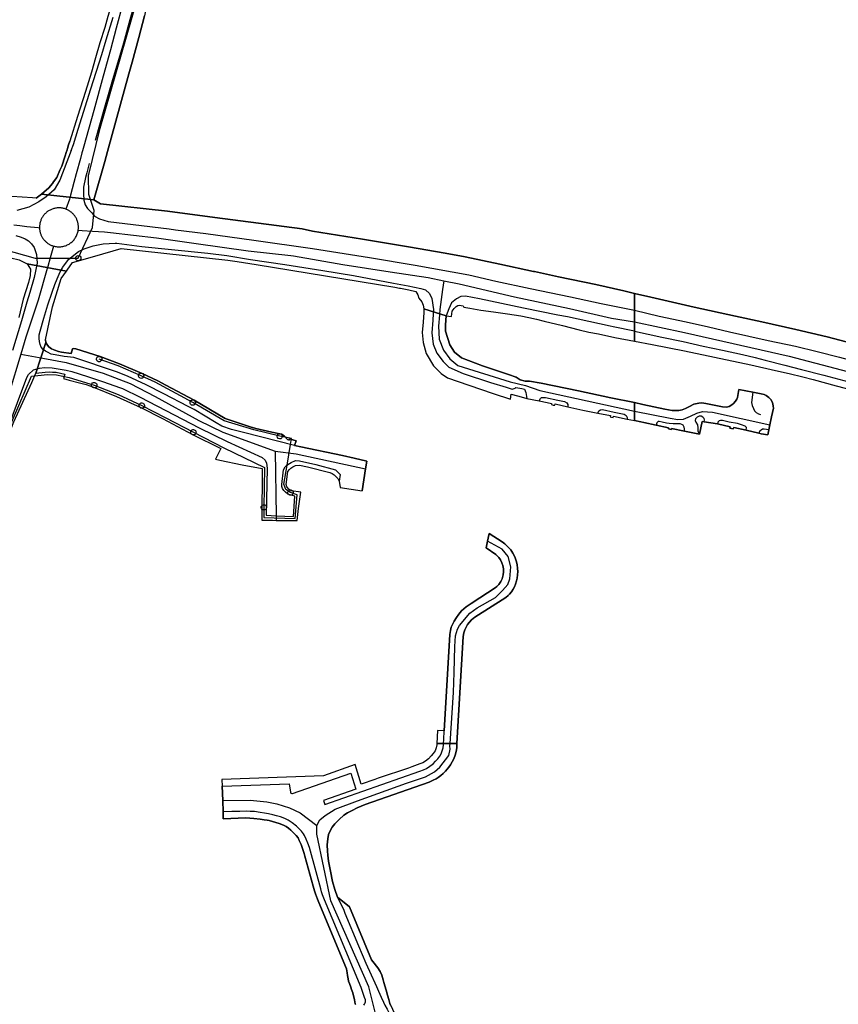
# Model space of a CAD drawing. Extents: x 166506 to 171543, y 332500 to 338212.
# Tile 106 of 139: x 169325 to 169691, y 336284 to 336723. Entities that reach past the tile are written whole.
import ezdxf

# ---------------------------------------------------------------- set-up
doc = ezdxf.new("R2010")
doc.units = 0
doc.header["$MEASUREMENT"] = 0
doc.layers.get('0').update_dxf_attribs({"color": 1, "linetype": 'CONTINUOUS'})
for name, color, linetype in [('IRISH_OS_1000S_FEATURE', 252, 'CONTINUOUS'), ('UNDERGROUND_ROUTE', 1, 'CONTINUOUS'), ('UUB', 1, 'CONTINUOUS')]:
    doc.layers.add(name, color=color, linetype=linetype)

# ---------------------------------------------------------------- blocks, each defined once
blk = doc.blocks.new('UUB_LOCATION_AC_T02')
at = {"color": 0, "linetype": 'ByBlock'}
blk.add_lwpolyline([(18862, 2286, -1), (-18862, -2286, -1), (18862, 2286)], format="xyb", close=True, dxfattribs=at)

msp = doc.modelspace()

# ---------------------------------------------------------------- linework, layer by layer
at = {"layer": 'IRISH_OS_1000S_FEATURE', "color": 9}
for points in [[(169392.757, 336829.329), (169391.578, 336825.822), (169389.774, 336819.212), (169387.975, 336811.641), (169385.591, 336801.347), (169383.877, 336792.937), (169382.207, 336783.827), (169380.485, 336773.277), (169378.733, 336764.526), (169377.744, 336758.84), (169376.439, 336752.372), (169374.816, 336745.683), (169373.14, 336737.553), (169371.141, 336730.001), (169368.279, 336719.505), (169365.851, 336709.85), (169362.556, 336698.071), (169358.319, 336682.767), (169353.866, 336666.881), (169353.286, 336664.778), (169353.022, 336663.823)], [(169382.055, 336758.435), (169379.792, 336746.37), (169378.141, 336737.4), (169377.107, 336732.714), (169374.398, 336723.259), (169371.539, 336712.89), (169366.74, 336696.42), (169363.148, 336684.187), (169358.981, 336669.368)], [(169370.798, 336750.87), (169370.552, 336749.469), (169369.272, 336743.682), (169368.072, 336737.854), (169366.926, 336733.366), (169366.314, 336730.272), (169365.613, 336728.199), (169364.538, 336724.81), (169363.187, 336719.924), (169361.096, 336713.065), (169359.146, 336706.245), (169357.26, 336699.864), (169354.612, 336691.331), (169350.976, 336680.068), (169347.603, 336669.123)], [(169383.533, 336737.915), (169382.964, 336735.061), (169380.94, 336725.021), (169378.461, 336715.366), (169375.547, 336704.316), (169374.034, 336699.231), (169364.455, 336664.409)], [(169364.538, 336724.81), (169363.187, 336719.924), (169361.096, 336713.065), (169359.146, 336706.245), (169357.26, 336699.864), (169354.612, 336691.331), (169350.976, 336680.068), (169347.603, 336669.123), (169347.025, 336667.408), (169346.549, 336665.857), (169346.36, 336665.241), (169345.991, 336664.039), (169345.495, 336662.544), (169344.021, 336657.894), (169343.191, 336656.087), (169341.735, 336652.915), (169340.33, 336650.988), (169339.854, 336650.136), (169338.173, 336648.217), (169334.923, 336645.358), (169358.31, 336642.869), (169363.209, 336659.981), (169364.455, 336664.409), (169374.034, 336699.231), (169375.547, 336704.316), (169378.461, 336715.366), (169380.94, 336725.021)], [(169348.237, 336664.841), (169349.287, 336667.58), (169351.384, 336674.408), (169357.066, 336692.501), (169361.862, 336707.748), (169363.846, 336714.4), (169366.931, 336724.498)], [(169346.36, 336665.241), (169346.549, 336665.857)], [(169346.549, 336665.857), (169347.025, 336667.408)], [(169347.025, 336667.408), (169347.603, 336669.123)], [(169348.237, 336664.841), (169343.154, 336651.595), (169340.613, 336647.356), (169337.072, 336644.258), (169333.791, 336641.999), (169329.27, 336639.541), (169323.91, 336638.041)], [(169343.191, 336656.087), (169344.021, 336657.894), (169345.495, 336662.544)], [(169345.495, 336662.544), (169345.991, 336664.039)], [(169345.991, 336664.039), (169346.36, 336665.241)], [(169353.022, 336663.823), (169352.334, 336661.331), (169350.451, 336654.504)], [(169364.455, 336664.409), (169363.209, 336659.981)], [(169356.217, 336659.129), (169355.324, 336655.562), (169355.17, 336654.926), (169354.668, 336652.831)], [(169363.209, 336659.981), (169358.31, 336642.869)], [(169340.33, 336650.988), (169341.735, 336652.915), (169343.191, 336656.087)], [(169350.451, 336654.504), (169349.394, 336650.675), (169347.955, 336644.919)], [(169354.668, 336652.831), (169353.673, 336648.531), (169353.671, 336645.591), (169353.81, 336642.791), (169354.449, 336640.631)], [(169332.535, 336643.681), (169331.001, 336643.773), (169321.666, 336644.289), (169312.091, 336644.827), (169298.718, 336645.525), (169279.387, 336646.545), (169259.937, 336647.545), (169242.267, 336648.567), (169236.97, 336648.882)], [(169334.923, 336645.358), (169338.173, 336648.217), (169339.854, 336650.136), (169340.33, 336650.988)], [(169325.035, 336616.093), (169328.517, 336614.237), (169346.094, 336610.949), (169346.418, 336611.415), (169348.879, 336614.894), (169358.841, 336617.774), (169370.501, 336621.145), (169418.277, 336615.906), (169422.436, 336615.265), (169430.895, 336614.041), (169492.836, 336603.805), (169494.948, 336603.456), (169495.443, 336603.374), (169499.075, 336602.625), (169502.316, 336601.929), (169503.1, 336600.38), (169503.567, 336598.969), (169504.858, 336597.353), (169505.508, 336595.825), (169505.88, 336594.131), (169515.842, 336591.08), (169518.129, 336590.803), (169518.503, 336593.191), (169519.341, 336594.347), (169520.285, 336595.206), (169521.018, 336595.6), (169521.654, 336595.792), (169523.381, 336595.505), (169523.683, 336594.925), (169526.361, 336594.416), (169531.352, 336593.586), (169536.905, 336592.848), (169543.174, 336591.904), (169549.207, 336591.082), (169552.72, 336590.345), (169556.111, 336589.51), (169559.623, 336588.712), (169567.803, 336586.75), (169575.264, 336584.833), (169579.493, 336583.769), (169583.825, 336582.944), (169591.23, 336581.448), (169600, 336579.75), (169600, 336582.243), (169600, 336584.198), (169600, 336584.591), (169600, 336588.41), (169600, 336593.588), (169600, 336595.735), (169600, 336598.994), (169600, 336601.091), (169595.263, 336602.256), (169582.645, 336604.981), (169566.027, 336608.508), (169555.269, 336610.792), (169554.876, 336610.878), (169539.831, 336614.158), (169524.253, 336617.364), (169515.334, 336619.007), (169498.916, 336621.814), (169478.418, 336625.342), (169456.02, 336628.891), (169451.461, 336629.933), (169412.465, 336635.008), (169391.247, 336637.836), (169361.329, 336641.128), (169358.31, 336642.869), (169334.923, 336645.358), (169332.535, 336643.681), (169331.001, 336643.773), (169321.666, 336644.289)], [(169332.535, 336643.681), (169334.923, 336645.358)], [(169334.923, 336645.358), (169358.31, 336642.869)], [(169334.923, 336645.358), (169358.31, 336642.869)], [(169347.955, 336644.919), (169347.515, 336643.244)], [(169345.878, 336638.706), (169345.533, 336638.83), (169345.183, 336638.939), (169344.828, 336639.034), (169344.471, 336639.113), (169344.11, 336639.178), (169343.747, 336639.227), (169343.382, 336639.261), (169343.017, 336639.279), (169342.65, 336639.282), (169342.284, 336639.27), (169341.919, 336639.242), (169341.555, 336639.199), (169341.194, 336639.14), (169340.835, 336639.067), (169340.478, 336638.978), (169340.127, 336638.875), (169339.78, 336638.757), (169339.439, 336638.624), (169339.103, 336638.477), (169338.774, 336638.316), (169338.452, 336638.142), (169338.138, 336637.954), (169337.832, 336637.752), (169337.534, 336637.538), (169337.246, 336637.311), (169336.968, 336637.073), (169336.7, 336636.824), (169336.442, 336636.563), (169336.196, 336636.292), (169335.962, 336636.011), (169335.739, 336635.72), (169335.528, 336635.42), (169335.331, 336635.111), (169335.147, 336634.794), (169334.869, 336634.247), (169334.719, 336633.907), (169334.584, 336633.56), (169334.465, 336633.208), (169334.36, 336632.851), (169334.271, 336632.49), (169334.197, 336632.126), (169334.139, 336631.759), (169334.096, 336631.389), (169334.07, 336631.019), (169334.059, 336630.647), (169334.064, 336630.275)], [(169347.515, 336643.244), (169345.878, 336638.706)], [(169354.449, 336640.631), (169355.469, 336638.931), (169356.641, 336637.758)], [(169358.31, 336642.869), (169361.329, 336641.128), (169391.247, 336637.836), (169412.465, 336635.008), (169451.461, 336629.933), (169456.02, 336628.891), (169478.418, 336625.342), (169498.916, 336621.814), (169515.334, 336619.007), (169524.253, 336617.364), (169539.831, 336614.158), (169554.876, 336610.878)], [(169351.362, 336629.254), (169351.407, 336629.588), (169351.439, 336629.924), (169351.458, 336630.261), (169351.464, 336630.599), (169351.456, 336630.936), (169351.436, 336631.273), (169351.403, 336631.609), (169351.356, 336631.943), (169351.297, 336632.275), (169351.225, 336632.606), (169351.14, 336632.933), (169351.042, 336633.256), (169350.932, 336633.575), (169350.81, 336633.889), (169350.676, 336634.199), (169350.53, 336634.503), (169350.372, 336634.801), (169350.202, 336635.093), (169350.022, 336635.378), (169349.83, 336635.656), (169349.627, 336635.926), (169349.415, 336636.189), (169349.192, 336636.442), (169348.96, 336636.687), (169348.719, 336636.923), (169348.468, 336637.149), (169348.209, 336637.367), (169347.942, 336637.573), (169347.667, 336637.768), (169347.385, 336637.953), (169347.095, 336638.127), (169346.8, 336638.289), (169346.498, 336638.44), (169346.19, 336638.579), (169345.878, 336638.706)], [(169356.641, 336637.758), (169357.388, 336637.008), (169358.568, 336635.621)], [(169358.568, 336635.621), (169360.847, 336634.449), (169364.766, 336633.247), (169375.885, 336631.863), (169392.052, 336629.867)], [(169328.404, 336630.866), (169325.202, 336631.208), (169322.526, 336631.543)], [(169334.064, 336630.275), (169333.454, 336630.326), (169328.404, 336630.866)], [(169323.425, 336626.904), (169325.865, 336626.163), (169327.665, 336625.462), (169329.164, 336624.542), (169330.444, 336623.281), (169331.703, 336621.581), (169332.722, 336618.441), (169333, 336614.521), (169331.674, 336608.215), (169329.725, 336601.444), (169328.425, 336597.102), (169325.964, 336588.884), (169321.998, 336575.642)], [(169334.064, 336630.275), (169334.08, 336629.965), (169334.108, 336629.656), (169334.146, 336629.348), (169334.196, 336629.042), (169334.256, 336628.737), (169334.327, 336628.435), (169334.409, 336628.135), (169334.502, 336627.838), (169334.605, 336627.546), (169334.718, 336627.257), (169334.842, 336626.972), (169334.976, 336626.692), (169335.119, 336626.417), (169335.272, 336626.147), (169335.436, 336625.883), (169335.609, 336625.624), (169335.79, 336625.372), (169335.98, 336625.127), (169336.179, 336624.889), (169336.386, 336624.658), (169336.601, 336624.434), (169336.825, 336624.218), (169337.055, 336624.01), (169337.293, 336623.811), (169337.538, 336623.62), (169337.79, 336623.438), (169338.048, 336623.265), (169338.311, 336623.101), (169338.581, 336622.947), (169338.856, 336622.803), (169339.136, 336622.669), (169339.42, 336622.545), (169339.709, 336622.431), (169340.002, 336622.327), (169340.299, 336622.234)], [(169340.299, 336622.234), (169340.708, 336622.124), (169341.122, 336622.034), (169341.54, 336621.964), (169341.961, 336621.915), (169342.383, 336621.886), (169342.807, 336621.878), (169343.23, 336621.891), (169343.653, 336621.924), (169344.073, 336621.977), (169344.49, 336622.052), (169344.904, 336622.146), (169345.313, 336622.26), (169345.714, 336622.394), (169346.109, 336622.548), (169346.496, 336622.72), (169346.875, 336622.911), (169347.243, 336623.121), (169347.601, 336623.349), (169347.947, 336623.593), (169348.281, 336623.853), (169348.602, 336624.13), (169348.909, 336624.422), (169349.202, 336624.729), (169349.48, 336625.049), (169349.741, 336625.383), (169349.986, 336625.729), (169350.213, 336626.086), (169350.423, 336626.454), (169350.615, 336626.832), (169350.788, 336627.219), (169350.942, 336627.613), (169351.077, 336628.016), (169351.192, 336628.424), (169351.287, 336628.837), (169351.362, 336629.254)], [(169351.362, 336629.254), (169353.082, 336629.192), (169357.689, 336628.935)], [(169357.689, 336628.935), (169363.058, 336628.636), (169365.794, 336628.31)], [(169365.794, 336628.31), (169386.295, 336625.863), (169404.028, 336623.398), (169427.349, 336620.079), (169446.382, 336618.024), (169447.611, 336617.813)], [(169392.052, 336629.867), (169394.903, 336629.515), (169408.362, 336627.89), (169429.9, 336624.881), (169456.057, 336621.151), (169481.534, 336617.161), (169501.912, 336613.673), (169526.009, 336609.324), (169538.028, 336606.599), (169553.406, 336603.333), (169571.443, 336599.586), (169585.122, 336596.561), (169600, 336593.588)], [(169448.025, 336533.163), (169425.199, 336538.9), (169419.927, 336540.332), (169415.516, 336541.818), (169412.965, 336543.293), (169403.24, 336549.191), (169400.428, 336550.567), (169389.622, 336556.25), (169381.766, 336560.218), (169373.369, 336564.128), (169368.5, 336566.037), (169349.459, 336572.491), (169345.141, 336572.937), (169341.085, 336573.581), (169339.307, 336573.972), (169337.572, 336574.842), (169336.695, 336575.247), (169335.7, 336576.073), (169334.826, 336577.078), (169334.333, 336578.281), (169334.041, 336579.622), (169333.949, 336580.923), (169333.918, 336582.522), (169334.309, 336584.24), (169335.984, 336590.048), (169337.759, 336595.896), (169339.753, 336601.622), (169340.974, 336605.034), (169341.909, 336607.628), (169343.248, 336610.759), (169344.179, 336612.178), (169344.399, 336612.596), (169347.16, 336616.415), (169351.521, 336619.793), (169354.062, 336620.972), (169358.083, 336622.263), (169362.459, 336623.271), (169367.802, 336623.504), (169368.693, 336623.443), (169379.779, 336622.029), (169393.106, 336620.752), (169409.23, 336619.085), (169417.819, 336617.977), (169428.401, 336616.188), (169443.758, 336613.929), (169460.753, 336611.374), (169474.369, 336609.034), (169492.235, 336605.689), (169498.867, 336604.476), (169504.524, 336603.329), (169506.557, 336602.667), (169508.369, 336601.061), (169509.452, 336598.841), (169510.185, 336593.953), (169510.034, 336591.956), (169509.818, 336589.084), (169509.466, 336583.436), (169510.042, 336578.445), (169511.659, 336574.434), (169514.414, 336570.585), (169517.042, 336568.115), (169523.398, 336565.315), (169535.601, 336561.246), (169542.583, 336559.158), (169545.362, 336558.23), (169546.652, 336558.795), (169546.966, 336559.081), (169549.577, 336558.571), (169550.824, 336558.234), (169551.432, 336556.785), (169551.704, 336555.09), (169551.842, 336554.192)], [(169340.299, 336622.234), (169338.857, 336617.034)], [(169305.613, 336619.772), (169321.185, 336617.013), (169325.035, 336616.093), (169328.517, 336614.237)], [(169348.879, 336614.894), (169358.841, 336617.774), (169370.501, 336621.145)], [(169370.501, 336621.145), (169418.277, 336615.906), (169422.436, 336615.265), (169430.895, 336614.041), (169492.836, 336603.805)], [(169447.611, 336617.813), (169469.586, 336614.031), (169490.726, 336610.746), (169507.782, 336608.159), (169514.727, 336606.726)], [(169322.565, 336543.681), (169330.671, 336561.247), (169332.456, 336565.496), (169336.818, 336579.166), (169336.785, 336580.346), (169339.914, 336595.023), (169343.81, 336607.756), (169346.094, 336610.949), (169328.517, 336614.237), (169330.092, 336611.841), (169329.923, 336609.022), (169329.212, 336606.009), (169326.794, 336598.474), (169324.758, 336590.262)], [(169337.785, 336613.167), (169337.524, 336612.226), (169333.441, 336598.042), (169327.912, 336581.511), (169325.646, 336573.89)], [(169328.517, 336614.237), (169330.092, 336611.841), (169329.923, 336609.022), (169329.212, 336606.009), (169326.794, 336598.474)], [(169328.517, 336614.237), (169346.094, 336610.949)], [(169328.517, 336614.237), (169346.094, 336610.949)], [(169338.857, 336617.034), (169337.785, 336613.167)], [(169346.094, 336610.949), (169346.418, 336611.415), (169348.879, 336614.894)], [(169336.785, 336580.346), (169339.914, 336595.023), (169343.81, 336607.756), (169346.094, 336610.949)], [(169554.876, 336610.878), (169555.269, 336610.792), (169566.027, 336608.508), (169582.645, 336604.981), (169595.263, 336602.256), (169600, 336601.091)], [(169514.727, 336606.726), (169514.212, 336602.864)], [(169514.727, 336606.726), (169521.659, 336605.295), (169546.373, 336599.55), (169570.864, 336594.304), (169589.769, 336590.027), (169600, 336588.41)], [(169492.836, 336603.805), (169494.948, 336603.456), (169495.443, 336603.374), (169499.075, 336602.625), (169502.316, 336601.929)], [(169502.316, 336601.929), (169503.1, 336600.38), (169503.567, 336598.969), (169504.858, 336597.353), (169505.508, 336595.825), (169505.88, 336594.131)], [(169514.212, 336602.864), (169513.008, 336593.833), (169512.822, 336591.536), (169512.409, 336586.449), (169512.609, 336580.661), (169514.605, 336575.671), (169517.399, 336571.879), (169520.991, 336568.886), (169544.343, 336561.501), (169551.328, 336559.904), (169557.715, 336557.709), (169600, 336548.445)], [(169565.733, 336591.418), (169550.371, 336594.458), (169530.664, 336598.585), (169524.478, 336599.847), (169522.341, 336599.646), (169520.42, 336598.63)], [(169694.611, 336579.457), (169686.151, 336581.6), (169672.15, 336584.903), (169656.809, 336588.387), (169645.048, 336590.91), (169626.587, 336594.995), (169607.206, 336599.32), (169600, 336601.091), (169600, 336579.75), (169600, 336579.75), (169607.935, 336578.213), (169622.358, 336575.429), (169635.681, 336572.629), (169652.001, 336569.216), (169663.047, 336566.587), (169669.118, 336565.26), (169675.15, 336563.853), (169679.823, 336562.593), (169690.168, 336559.827), (169700.951, 336556.919)], [(169600, 336601.091), (169607.206, 336599.32), (169626.587, 336594.995), (169645.048, 336590.91), (169656.809, 336588.387), (169672.15, 336584.903), (169686.151, 336581.6), (169694.611, 336579.457), (169709.712, 336575.453), (169726.393, 336570.969), (169738.934, 336567.446), (169752.874, 336563.542), (169763.195, 336560.679), (169773.835, 336557.576), (169783.136, 336555.014), (169794.316, 336551.871), (169797.491, 336550.986)], [(169326.794, 336598.474), (169324.758, 336590.262)], [(169520.42, 336598.63), (169518.254, 336596.808), (169517.004, 336594.163), (169515.842, 336591.08)], [(169515.842, 336591.08), (169518.129, 336590.803), (169518.503, 336593.191), (169519.341, 336594.347), (169520.285, 336595.206), (169521.018, 336595.6), (169521.654, 336595.792), (169523.381, 336595.505), (169523.683, 336594.925), (169526.361, 336594.416), (169531.352, 336593.586), (169536.905, 336592.848), (169543.174, 336591.904), (169549.207, 336591.082), (169552.72, 336590.345), (169556.111, 336589.51), (169559.623, 336588.712), (169567.803, 336586.75), (169575.264, 336584.833), (169579.493, 336583.769), (169583.825, 336582.944), (169591.23, 336581.448), (169600, 336579.75)], [(169505.88, 336594.131), (169505.83, 336592.59), (169505.513, 336588.222), (169505.08, 336583.672), (169505.507, 336579.119), (169506.802, 336574.202), (169510.108, 336568.703), (169513.536, 336565.227), (169516.394, 336563.301), (169525.899, 336560.08), (169536.836, 336556.287), (169544.587, 336553.794), (169544.805, 336555.999)], [(169505.88, 336594.131), (169515.842, 336591.08)], [(169505.88, 336594.131), (169515.842, 336591.08)], [(169515.842, 336591.08), (169515.44, 336587.031), (169515.573, 336584.272), (169517.473, 336578.026), (169519.594, 336574.865), (169522.603, 336572.342), (169531.976, 336568.759), (169543.634, 336564.88), (169547.118, 336563.726), (169548.861, 336562.538), (169551.114, 336561.901), (169553.016, 336561.837), (169558.295, 336560.957), (169574.906, 336557.532), (169589.471, 336554.469), (169600, 336552.271)], [(169590.481, 336586.132), (169589.099, 336586.413), (169570.012, 336590.571), (169565.733, 336591.418)], [(169600, 336593.588), (169611.004, 336590.898), (169623.065, 336588.315), (169633.026, 336586.133), (169642.506, 336583.93), (169659.687, 336580.106), (169671.948, 336577.463), (169681.669, 336575.08), (169691.549, 336572.557), (169703.27, 336569.534), (169713.131, 336566.892), (169727.611, 336562.948), (169742.032, 336558.884), (169756.553, 336554.8), (169773.294, 336550.136), (169785.334, 336546.652), (169794.828, 336543.994)], [(169600, 336588.41), (169622.32, 336583.678), (169669.153, 336572.998), (169733.138, 336556.154), (169783.402, 336542.63), (169793.56, 336539.813)], [(169600, 336584.198), (169590.481, 336586.132)], [(169600, 336584.198), (169612.209, 336581.573), (169621.777, 336579.57), (169630.685, 336577.55), (169639.254, 336575.652), (169648.283, 336573.852), (169653.915, 336572.487), (169658.369, 336571.267), (169667.176, 336568.968), (169674.625, 336567.015), (169684.551, 336564.551), (169700.267, 336560.401)], [(169332.456, 336565.496), (169336.818, 336579.166)], [(169336.785, 336580.346), (169336.818, 336579.166)], [(169336.818, 336579.166), (169337.611, 336577.881), (169338.206, 336577.138), (169339.401, 336576.331), (169340.917, 336575.662), (169342.535, 336575.172), (169343.872, 336574.784), (169348.269, 336574.158)], [(169600, 336579.75), (169607.935, 336578.213), (169622.358, 336575.429), (169635.681, 336572.629), (169652.001, 336569.216), (169663.047, 336566.587), (169669.118, 336565.26)], [(169325.646, 336573.89), (169320.527, 336556.668), (169316.291, 336541.303), (169315.469, 336537.918)], [(169325.646, 336573.89), (169335.496, 336572.075), (169345.985, 336570.212), (169362.556, 336565.373), (169374.649, 336560.761), (169385.775, 336555.075), (169405.271, 336544.279), (169415.92, 336539.036), (169439.41, 336530.616)], [(169348.269, 336574.158), (169348.821, 336576.254), (169349.403, 336576.49), (169350.363, 336576.301)], [(169350.363, 336576.301), (169361.121, 336572.9)], [(169361.121, 336572.9), (169369.862, 336569.648)], [(169369.862, 336569.648), (169379.897, 336565.348)], [(169315.708, 336530.025), (169328.344, 336563.461), (169329.092, 336564.816), (169331.365, 336567.002), (169332.387, 336567.256), (169333.99, 336567.746), (169336.311, 336567.932), (169339.751, 336567.891), (169346.045, 336566.833), (169348.581, 336566.198), (169355.528, 336563.976), (169362.654, 336561.594), (169369.799, 336559.091), (169371.095, 336558.523), (169379.093, 336554.776), (169394.266, 336546.886), (169405.391, 336541), (169417.875, 336534.925), (169433.553, 336527.792), (169434.866, 336526.644), (169435.438, 336525.281), (169435.804, 336522.98), (169435.318, 336501.988), (169439.779, 336501.764)], [(169330.671, 336561.247), (169332.456, 336565.496)], [(169332.456, 336565.496), (169336.599, 336565.95), (169338.34, 336566.04), (169339.879, 336565.95), (169341.478, 336565.821), (169345.414, 336565.057)], [(169345.414, 336565.057), (169344.742, 336563.022), (169347.245, 336562.343)], [(169379.897, 336565.348), (169386.977, 336562.066), (169390.566, 336560.125)], [(169669.118, 336565.26), (169675.15, 336563.853), (169679.823, 336562.593), (169690.168, 336559.827), (169700.951, 336556.919), (169714.051, 336553.301), (169729.547, 336549.072), (169743.586, 336545.249), (169759.662, 336540.938), (169776.596, 336536.363), (169789.516, 336532.666), (169790.834, 336532.34)], [(169317.591, 336530.476), (169319.497, 336535.682), (169322.565, 336543.681), (169330.671, 336561.247)], [(169347.245, 336562.343), (169351.931, 336561.119), (169354.926, 336560.341), (169358.219, 336559.161)], [(169390.566, 336560.125), (169403.146, 336553.43)], [(169358.219, 336559.161), (169368.475, 336555.06)], [(169544.805, 336555.999), (169547.68, 336555.253), (169550.365, 336554.569)], [(169639.267, 336550.431), (169641.067, 336550.224), (169642.269, 336550.6), (169643.512, 336551.296), (169644.274, 336551.854), (169645.178, 336552.951), (169645.641, 336553.79), (169645.944, 336554.549), (169646.536, 336558.148), (169652.832, 336556.956)], [(169652.832, 336556.956), (169652.217, 336552.307), (169652.533, 336550.945), (169653.108, 336549.643), (169653.645, 336548.681), (169654.383, 336547.878), (169655.4, 336547.215), (169656.28, 336546.912)], [(169652.832, 336556.956), (169656.652, 336556.232), (169657.852, 336555.908), (169658.791, 336555.525), (169660.067, 336554.54), (169660.845, 336553.657), (169661.441, 336552.655), (169661.838, 336551.774), (169661.954, 336550.693), (169662.051, 336549.792), (169661.237, 336545.894)], [(169368.475, 336555.06), (169379.305, 336550.035)], [(169403.146, 336553.43), (169417.077, 336545.228)], [(169550.365, 336554.569), (169551.842, 336554.192)], [(169551.842, 336554.192), (169557.406, 336553.058)], [(169557.406, 336553.058), (169557.965, 336554.129), (169558.377, 336554.577), (169560.218, 336554.532), (169565.742, 336553.397), (169568.735, 336552.793), (169569.767, 336552.173), (169570.2, 336551.501), (169570.182, 336550.38)], [(169557.406, 336553.058), (169560.899, 336552.404), (169562.849, 336551.961), (169562.879, 336551.421), (169563.563, 336551.214)], [(169563.563, 336551.214), (169564.385, 336551.11), (169564.574, 336551.694), (169570.182, 336550.38)], [(169600, 336552.271), (169603.758, 336551.496), (169613.497, 336549.366), (169616.755, 336548.747), (169618.456, 336548.761), (169619.796, 336548.797), (169621.278, 336549.072), (169622.78, 336549.627), (169624.544, 336550.581), (169626.548, 336551.534), (169628.73, 336552.027), (169630.011, 336552.143), (169631.83, 336551.876), (169639.267, 336550.431)], [(169379.305, 336550.035), (169389.076, 336545.257)], [(169570.182, 336550.38), (169576.933, 336548.848)], [(169576.933, 336548.848), (169583.54, 336547.573)], [(169583.54, 336547.573), (169584.021, 336548.563), (169584.732, 336549.097), (169585.709, 336549.255), (169590.874, 336548.053), (169595.414, 336547.079), (169596.186, 336546.474), (169596.663, 336545.602), (169596.633, 336544.94)], [(169583.54, 336547.573), (169589.181, 336546.58), (169589.054, 336545.898), (169589.757, 336545.751)], [(169600, 336548.445), (169615.983, 336545.289), (169619.362, 336544.817), (169621.863, 336544.869), (169625.049, 336546.258), (169627.834, 336547.569), (169630.417, 336548.32), (169634.798, 336548.045), (169660.48, 336542.367)], [(169389.076, 336545.257), (169402.373, 336538.039)], [(169417.077, 336545.228), (169428.254, 336541.401), (169430.81, 336540.766)], [(169589.757, 336545.751), (169590.501, 336545.604), (169590.65, 336546.168), (169596.633, 336544.94)], [(169596.633, 336544.94), (169600, 336544.307)], [(169602.81, 336543.713), (169600, 336544.307)], [(169609.691, 336542.25), (169604.153, 336543.429), (169602.81, 336543.713)], [(169622.304, 336539.466), (169622.388, 336540.506), (169622.231, 336541.387), (169621.734, 336542.209), (169621.075, 336542.531), (169620.395, 336542.773), (169618.715, 336542.739), (169617.215, 336542.804), (169615.494, 336542.89), (169614.275, 336543.034), (169612.296, 336543.501), (169610.996, 336543.806), (169610.516, 336543.788), (169609.974, 336543.249), (169609.691, 336542.25)], [(169631.142, 336543.697), (169631.245, 336544.557), (169631.067, 336545.177), (169630.469, 336545.76), (169629.77, 336546.222), (169628.93, 336546.165), (169627.968, 336545.728), (169627.285, 336545.05), (169627.103, 336544.371), (169627.36, 336543.61), (169628.096, 336542.307), (169628.332, 336541.086), (169628.248, 336540.126), (169628.226, 336539.566), (169629.022, 336538.263)], [(169630.222, 336543.92), (169629.022, 336538.263)], [(169631.142, 336543.697), (169630.222, 336543.92)], [(169637.14, 336542.816), (169631.142, 336543.697)], [(169649.854, 336539.952), (169649.958, 336541.112), (169649.42, 336541.694), (169647.762, 336542.4), (169645.943, 336542.886), (169642.344, 336543.538), (169639.326, 336544.329), (169638.386, 336544.272), (169637.765, 336544.092), (169637.243, 336543.576), (169637.14, 336542.816)], [(169643.374, 336540.734), (169642.555, 336540.917), (169642.677, 336541.517), (169637.14, 336542.816)], [(169661.237, 336545.894), (169660.48, 336542.367)], [(169402.373, 336538.039), (169415.056, 336531.723), (169412.647, 336527.019), (169414.705, 336526.547)], [(169430.81, 336540.766), (169437.84, 336539.083), (169442.215, 336538.237), (169443.411, 336537.51), (169444.901, 336535.841)], [(169615.786, 336540.389), (169615.126, 336540.531), (169615.168, 336541.051), (169609.691, 336542.25)], [(169622.304, 336539.466), (169616.567, 336540.766), (169616.486, 336540.346), (169615.786, 336540.389)], [(169629.022, 336538.263), (169622.304, 336539.466)], [(169649.854, 336539.952), (169644.316, 336541.191), (169644.094, 336540.592), (169643.374, 336540.734)], [(169655.604, 336538.638), (169649.854, 336539.952)], [(169659.994, 336540.098), (169657.977, 336540.404), (169657.137, 336540.387), (169656.596, 336540.049), (169655.954, 336539.651), (169655.604, 336538.638)], [(169656.61, 336538.408), (169655.604, 336538.638)], [(169659.994, 336540.098), (169659.509, 336537.838), (169656.61, 336538.408)], [(169660.48, 336542.367), (169659.994, 336540.098)], [(169444.901, 336535.841), (169445.64, 336535.577), (169445.742, 336536.036)], [(169445.742, 336536.036), (169448.718, 336535.258)], [(169448.718, 336535.258), (169448.025, 336533.163)], [(169439.41, 336530.616), (169439.779, 336501.764)], [(169439.41, 336530.616), (169448.823, 336529.399), (169479.784, 336522.695)], [(169448.025, 336533.163), (169450.822, 336532.567), (169469.478, 336528.594)], [(169414.705, 336526.547), (169424.592, 336524.467), (169433.523, 336522.814)], [(169439.779, 336501.764), (169447.534, 336501.374), (169448.21, 336510.568), (169445.014, 336511.327), (169443.94, 336512.253), (169443.184, 336513.017), (169442.71, 336513.98), (169442.415, 336514.802), (169442.32, 336515.702), (169443.04, 336522.256), (169443.827, 336523.531), (169444.632, 336524.346), (169445.717, 336525.159), (169446.54, 336525.594), (169448.405, 336526.442), (169450.264, 336526.349), (169457.514, 336524.608), (169466.3, 336522.215), (169468.388, 336520.223), (169467.99, 336517.186)], [(169469.478, 336528.594), (169474.751, 336527.422)], [(169474.751, 336527.422), (169480.344, 336526.175)], [(169480.344, 336526.175), (169479.784, 336522.695)], [(169433.523, 336522.814), (169433.384, 336499.74)], [(169444.341, 336515.75), (169445.095, 336521.464), (169445.761, 336522.399), (169446.424, 336522.995), (169447.308, 336523.67), (169448.531, 336524.162), (169450.212, 336524.312), (169453.848, 336523.63), (169463.813, 336521.01), (169464.91, 336520.624), (169465.787, 336520.059), (169467.457, 336518.429), (169467.99, 336517.186)], [(169479.784, 336522.695), (169478.198, 336512.84)], [(169467.99, 336517.186), (169468.413, 336514.384)], [(169450.78, 336512.232), (169446.564, 336512.917), (169445.707, 336513.502), (169444.654, 336514.728), (169444.341, 336515.75)], [(169449.856, 336504.979), (169450.78, 336512.232)], [(169468.413, 336514.384), (169478.198, 336512.84)], [(169449.204, 336499.564), (169449.856, 336504.979)], [(169433.384, 336499.74), (169438.224, 336499.711)], [(169438.224, 336499.711), (169439.806, 336499.69)], [(169439.779, 336501.764), (169439.806, 336499.69)], [(169439.806, 336499.69), (169449.204, 336499.564)], [(169517.576, 336400), (169519.087, 336422.744), (169519.433, 336431.785), (169519.63, 336443.345), (169520.025, 336448.088), (169520.816, 336451.152), (169521.804, 336452.732), (169526.448, 336458.266), (169529.709, 336460.638), (169537.811, 336465.183), (169540.924, 336468.296), (169543.295, 336471.062), (169544.283, 336473.632), (169544.777, 336478.869), (169543.492, 336483.612), (169540.825, 336486.774), (169534.308, 336490.361)], [(169535.016, 336493.77), (169540.782, 336490.031), (169542.056, 336489.136), (169543.438, 336487.86), (169544.697, 336486.501), (169545.608, 336484.986), (169546.448, 336483.36), (169547.07, 336481.666), (169547.488, 336479.92), (169547.718, 336478.113), (169547.849, 336476.788), (169547.737, 336475.364), (169547.511, 336473.808), (169547.298, 336472.694), (169546.85, 336471.257), (169546.344, 336470.07), (169545.813, 336468.977), (169544.989, 336467.803), (169544.182, 336466.693), (169543.507, 336466.086), (169542.485, 336465.253), (169528.663, 336456.478), (169527.913, 336455.907), (169527.142, 336455.242), (169526.18, 336454.284), (169525.348, 336453.142), (169524.681, 336452.023), (169524.129, 336450.73), (169523.642, 336449.466), (169523.387, 336447.753), (169520.599, 336400)], [(169533.686, 336487.362), (169534.308, 336490.361)], [(169534.308, 336490.361), (169535.016, 336493.77)], [(169514.97, 336405.648), (169517.44, 336448.689), (169517.723, 336450.459), (169518.109, 336451.965), (169518.645, 336453.107), (169519.385, 336454.714), (169520.44, 336456.317), (169521.489, 336457.809), (169522.66, 336459.269), (169524.714, 336461.01), (169526.986, 336462.588), (169530.795, 336465.09), (169537.696, 336469.613), (169538.453, 336470.139), (169539.344, 336471.094), (169540.164, 336472.323), (169540.832, 336473.582), (169541.312, 336475.308), (169541.486, 336476.712), (169541.456, 336478.1), (169541.171, 336479.473), (169540.735, 336480.791), (169540.12, 336482.018), (169539.33, 336483.129), (169537.989, 336484.487), (169533.686, 336487.362)], [(169514.97, 336405.648), (169511.969, 336405.851), (169511.605, 336400)], [(169514.675, 336400), (169514.806, 336401.834), (169514.97, 336405.648)], [(169491.123, 336283.081), (169490.661, 336283.902), (169490.224, 336285.721), (169489.623, 336287.583), (169488.977, 336289.869), (169487.942, 336293.279), (169487.675, 336294.406), (169487.395, 336295.513), (169487.007, 336296.474), (169486.352, 336298.089), (169485.322, 336299.743), (169484.673, 336300.616), (169483.681, 336301.895), (169482.437, 336303.34), (169472.579, 336327.1), (169467.211, 336331.356), (169466.004, 336334.839), (169465.046, 336338.387), (169464.105, 336342.923), (169463.261, 336347.421), (169462.883, 336350.129), (169462.773, 336351.93), (169462.681, 336354.786), (169462.859, 336357.458), (169463.216, 336359.31), (169463.932, 336361.038), (169464.898, 336362.627), (169465.999, 336364.107), (169467.938, 336366.093), (169470.054, 336367.974), (169471.651, 336368.968), (169473.855, 336370.12), (169475.961, 336371.239), (169477.873, 336372.069), (169479.547, 336372.72), (169508.138, 336382.746), (169509.968, 336383.591), (169511.368, 336384.252), (169512.246, 336384.864), (169513.484, 336385.734), (169514.421, 336386.605), (169515.521, 336387.629), (169516.311, 336388.481), (169517.017, 336389.389), (169517.764, 336390.438), (169518.483, 336391.757), (169519.168, 336393.135), (169519.844, 336394.854), (169520.269, 336396.41), (169520.546, 336398.129), (169520.599, 336400), (169511.605, 336400), (169511.605, 336400), (169511.571, 336399.442), (169511.374, 336398.06), (169510.875, 336396.767), (169510.064, 336395.471), (169509.107, 336394.43), (169507.87, 336393.156), (169506.553, 336392.067), (169505.327, 336391.401), (169504.07, 336390.906), (169500.401, 336389.65), (169499.028, 336389.028), (169485.463, 336384.458), (169483.953, 336383.936), (169477.871, 336381.785), (169475.073, 336390.609), (169460.923, 336385.565), (169415.478, 336383.922), (169415.68, 336380.985), (169415.919, 336374.576), (169416.112, 336369.417), (169416.177, 336366.428), (169426.249, 336366.757), (169428.096, 336366.707), (169429.869, 336366.564), (169432.647, 336366.222), (169434.473, 336365.945), (169435.764, 336365.729), (169436.71, 336365.549), (169438.205, 336365.172), (169439.619, 336364.738), (169441.219, 336364.21), (169443.053, 336363.529), (169444.239, 336362.906), (169445.38, 336362.162), (169446.445, 336361.31), (169447.446, 336360.307), (169448.837, 336358.897), (169449.639, 336357.807), (169450.174, 336356.703), (169450.97, 336354.863), (169451.688, 336352.667), (169452.356, 336350.909), (169452.693, 336349.692), (169456.389, 336336.229), (169456.944, 336334.265), (169457.464, 336332.911), (169458.363, 336330.405), (169458.92, 336328.988), (169471.328, 336299.283), (169471.6, 336297.519), (169471.735, 336296.338), (169471.958, 336294.948), (169472.223, 336293.804), (169472.67, 336292.736), (169473.137, 336291.231), (169473.489, 336290.096), (169474.088, 336288.58), (169474.906, 336285.482), (169475.186, 336283.772), (169475.241, 336283.436)], [(169415.68, 336380.985), (169445.595, 336382.008), (169446.202, 336378.226), (169446.405, 336377.788), (169446.775, 336377.616), (169447.189, 336377.663), (169473.158, 336386.799), (169475.371, 336379.574), (169460.974, 336374.551), (169461.587, 336372.801), (169504.022, 336387.631), (169505.704, 336388.241), (169507.07, 336388.869), (169508.525, 336389.834), (169509.953, 336390.944), (169511.108, 336392.046), (169512.12, 336393.161), (169512.905, 336394.279), (169513.571, 336395.448), (169514.086, 336396.69), (169514.412, 336398.059), (169514.632, 336399.383), (169514.675, 336400)], [(169458.031, 336363.357), (169459.414, 336365.926), (169461.687, 336367.903), (169466.233, 336370.669), (169476.114, 336374.424), (169498.138, 336382.23), (169506.537, 336385.096), (169510.589, 336387.368), (169512.96, 336389.444), (169517.011, 336394.582), (169517.604, 336397.546), (169517.505, 336398.93), (169517.576, 336400)], [(169520.599, 336400), (169520.546, 336398.129), (169520.269, 336396.41), (169519.844, 336394.854), (169519.168, 336393.135), (169518.483, 336391.757), (169517.764, 336390.438), (169517.017, 336389.389), (169516.311, 336388.481), (169515.521, 336387.629), (169514.421, 336386.605), (169513.484, 336385.734), (169512.246, 336384.864), (169511.368, 336384.252), (169509.968, 336383.591), (169508.138, 336382.746), (169479.547, 336372.72), (169477.873, 336372.069), (169475.961, 336371.239), (169473.855, 336370.12), (169471.651, 336368.968), (169470.054, 336367.974), (169467.938, 336366.093), (169465.999, 336364.107), (169464.898, 336362.627), (169463.932, 336361.038), (169463.216, 336359.31), (169462.859, 336357.458), (169462.681, 336354.786), (169462.773, 336351.93), (169462.883, 336350.129), (169463.261, 336347.421), (169464.105, 336342.923), (169465.046, 336338.387), (169466.004, 336334.839), (169467.211, 336331.356)], [(169511.605, 336400), (169511.571, 336399.442), (169511.374, 336398.06), (169510.875, 336396.767), (169510.064, 336395.471), (169509.107, 336394.43), (169507.87, 336393.156), (169506.553, 336392.067), (169505.327, 336391.401), (169504.07, 336390.906), (169500.401, 336389.65)], [(169483.953, 336383.936), (169477.871, 336381.785), (169475.073, 336390.609), (169460.923, 336385.565), (169415.478, 336383.922), (169415.68, 336380.985)], [(169499.028, 336389.028), (169485.463, 336384.458)], [(169500.401, 336389.65), (169499.028, 336389.028)], [(169485.463, 336384.458), (169483.953, 336383.936)], [(169415.919, 336374.576), (169415.68, 336380.985)], [(169415.919, 336374.576), (169428.147, 336374.733), (169435.671, 336374.027), (169440.138, 336373.087), (169445.781, 336371.206), (169450.483, 336369.09), (169458.031, 336363.357)], [(169416.112, 336369.417), (169415.919, 336374.576)], [(169478.947, 336283.156), (169479.37, 336283.554), (169479.677, 336284.105), (169479.779, 336284.683), (169479.686, 336285.432), (169479.3, 336286.571), (169478.903, 336287.849), (169477.814, 336291.042), (169461.477, 336330.189), (169460.547, 336332.483), (169460.126, 336333.78), (169459.789, 336335.027), (169455.186, 336351.961), (169454.653, 336353.616), (169453.952, 336355.525), (169453.217, 336357.225), (169452.469, 336358.85), (169451.983, 336359.645), (169451.084, 336360.86), (169448.877, 336363.113), (169446.963, 336364.627), (169445.15, 336365.789), (169443.728, 336366.449), (169441.779, 336367.207), (169439.99, 336367.77), (169438.273, 336368.214), (169436.379, 336368.613), (169434.605, 336368.931), (169432.717, 336369.178), (169430.091, 336369.589), (169428.242, 336369.675), (169426.407, 336369.713), (169423.639, 336369.696), (169419.947, 336369.655), (169416.112, 336369.417)], [(169458.92, 336328.988), (169458.363, 336330.405), (169457.464, 336332.911), (169456.944, 336334.265), (169456.389, 336336.229), (169452.693, 336349.692), (169452.356, 336350.909), (169451.688, 336352.667), (169450.97, 336354.863), (169450.174, 336356.703), (169449.639, 336357.807), (169448.837, 336358.897), (169447.446, 336360.307), (169446.445, 336361.31), (169445.38, 336362.162), (169444.239, 336362.906), (169443.053, 336363.529), (169441.219, 336364.21), (169439.619, 336364.738), (169438.205, 336365.172), (169436.71, 336365.549), (169435.764, 336365.729), (169434.473, 336365.945), (169432.647, 336366.222), (169429.869, 336366.564), (169428.096, 336366.707), (169426.249, 336366.757), (169416.177, 336366.428), (169416.112, 336369.417)], [(169484.071, 336279.965), (169481.301, 336291.304), (169464.305, 336329.742), (169458.031, 336359.503), (169458.031, 336363.357)], [(169467.211, 336331.356), (169469.074, 336327.67), (169469.865, 336326.004), (169470.236, 336325.142), (169470.551, 336324.294), (169476.673, 336309.577), (169479.919, 336301.887), (169482.331, 336296.612), (169483.895, 336293.032), (169484.615, 336291.401), (169485.559, 336289.32), (169486.772, 336286.709), (169487.808, 336284.504), (169488.442, 336283.147), (169489.425, 336281.262), (169490.831, 336278.624), (169492.171, 336276.282)], [(169467.211, 336331.356), (169472.579, 336327.1), (169482.437, 336303.34), (169483.681, 336301.895), (169484.673, 336300.616), (169485.322, 336299.743), (169486.352, 336298.089), (169487.007, 336296.474)], [(169473.137, 336291.231), (169472.67, 336292.736), (169472.223, 336293.804), (169471.958, 336294.948), (169471.735, 336296.338), (169471.6, 336297.519), (169471.328, 336299.283), (169458.92, 336328.988)], [(169487.007, 336296.474), (169487.395, 336295.513), (169487.675, 336294.406), (169487.942, 336293.279), (169488.977, 336289.869), (169489.623, 336287.583)], [(169475.186, 336283.772), (169474.906, 336285.482), (169474.088, 336288.58), (169473.489, 336290.096), (169473.137, 336291.231)], [(169489.623, 336287.583), (169490.224, 336285.721), (169490.661, 336283.902)], [(169475.241, 336283.436), (169475.186, 336283.772)], [(169504.967, 336214.647), (169504.694, 336215.297), (169503.942, 336219.291), (169502.733, 336237.274), (169501.956, 336249.237), (169500.487, 336260.176), (169499.628, 336263.533), (169498.35, 336267.871), (169497.438, 336270.32), (169495.37, 336274.787), (169494.599, 336276.194), (169493.893, 336277.493), (169492.891, 336279.319), (169492.014, 336281.249), (169491.123, 336283.081), (169490.661, 336283.902)]]:
    msp.add_lwpolyline(points, dxfattribs=at)
for points in [[(169600, 336550), (169600, 336552.271), (169589.471, 336554.469), (169574.906, 336557.532), (169558.295, 336560.957), (169553.016, 336561.837), (169551.114, 336561.901), (169548.861, 336562.538), (169547.118, 336563.726), (169543.634, 336564.88), (169531.976, 336568.759), (169522.603, 336572.342), (169519.594, 336574.865), (169517.473, 336578.026), (169515.573, 336584.272), (169515.44, 336587.031), (169515.842, 336591.08), (169505.88, 336594.131), (169505.83, 336592.59), (169505.513, 336588.222), (169505.08, 336583.672), (169505.507, 336579.119), (169506.802, 336574.202), (169510.108, 336568.703), (169513.536, 336565.227), (169516.394, 336563.301), (169525.899, 336560.08), (169536.836, 336556.287), (169544.587, 336553.794), (169544.805, 336555.999), (169547.68, 336555.253), (169550.365, 336554.569), (169551.842, 336554.192), (169557.406, 336553.058), (169560.899, 336552.404), (169562.849, 336551.961), (169562.879, 336551.421), (169563.563, 336551.214), (169564.385, 336551.11), (169564.574, 336551.694), (169570.182, 336550.38), (169576.933, 336548.848), (169583.54, 336547.573), (169589.181, 336546.58), (169589.054, 336545.898), (169589.757, 336545.751), (169590.501, 336545.604), (169590.65, 336546.168), (169596.633, 336544.94), (169600, 336544.307), (169600, 336550)], [(169358.219, 336559.161), (169368.475, 336555.06), (169379.305, 336550.035), (169389.076, 336545.257), (169402.373, 336538.039), (169415.056, 336531.723), (169412.647, 336527.019), (169414.705, 336526.547), (169424.592, 336524.467), (169433.523, 336522.814), (169433.384, 336499.74), (169438.224, 336499.711), (169439.806, 336499.69), (169449.204, 336499.564), (169449.856, 336504.979), (169450.78, 336512.232), (169446.564, 336512.917), (169445.707, 336513.502), (169444.654, 336514.728), (169444.341, 336515.75), (169445.095, 336521.464), (169445.761, 336522.399), (169446.424, 336522.995), (169447.308, 336523.67), (169448.531, 336524.162), (169450.212, 336524.312), (169453.848, 336523.63), (169463.813, 336521.01), (169464.91, 336520.624), (169465.787, 336520.059), (169467.457, 336518.429), (169467.99, 336517.186), (169468.413, 336514.384), (169478.198, 336512.84), (169479.784, 336522.695), (169480.344, 336526.175), (169474.751, 336527.422), (169469.478, 336528.594), (169450.822, 336532.567), (169448.025, 336533.163), (169448.718, 336535.258), (169445.742, 336536.036), (169445.64, 336535.577), (169444.901, 336535.841), (169443.411, 336537.51), (169442.215, 336538.237), (169437.84, 336539.083), (169430.81, 336540.766), (169428.254, 336541.401), (169417.077, 336545.228), (169403.146, 336553.43), (169390.566, 336560.125), (169386.977, 336562.066), (169379.897, 336565.348), (169369.862, 336569.648), (169361.121, 336572.9), (169350.363, 336576.301), (169349.403, 336576.49), (169348.821, 336576.254), (169348.269, 336574.158), (169343.872, 336574.784), (169342.535, 336575.172), (169340.917, 336575.662), (169339.401, 336576.331), (169338.206, 336577.138), (169337.611, 336577.881), (169336.818, 336579.166), (169332.456, 336565.496), (169336.599, 336565.95), (169338.34, 336566.04), (169339.879, 336565.95), (169341.478, 336565.821), (169345.414, 336565.057), (169344.742, 336563.022), (169347.245, 336562.343), (169351.931, 336561.119), (169354.926, 336560.341), (169358.219, 336559.161)], [(169600, 336550), (169600, 336548.445), (169600, 336544.464), (169600, 336544.307), (169602.81, 336543.713), (169604.153, 336543.429), (169609.691, 336542.25), (169615.168, 336541.051), (169615.126, 336540.531), (169615.786, 336540.389), (169616.486, 336540.346), (169616.567, 336540.766), (169622.304, 336539.466), (169629.022, 336538.263), (169630.222, 336543.92), (169631.142, 336543.697), (169637.14, 336542.816), (169642.677, 336541.517), (169642.555, 336540.917), (169643.374, 336540.734), (169644.094, 336540.592), (169644.316, 336541.191), (169649.854, 336539.952), (169655.604, 336538.638), (169656.61, 336538.408), (169659.509, 336537.838), (169659.994, 336540.098), (169660.48, 336542.367), (169661.237, 336545.894), (169662.051, 336549.792), (169661.954, 336550.693), (169661.838, 336551.774), (169661.441, 336552.655), (169660.845, 336553.657), (169660.067, 336554.54), (169658.791, 336555.525), (169657.852, 336555.908), (169656.652, 336556.232), (169652.832, 336556.956), (169646.536, 336558.148), (169645.944, 336554.549), (169645.641, 336553.79), (169645.178, 336552.951), (169644.274, 336551.854), (169643.512, 336551.296), (169642.269, 336550.6), (169641.067, 336550.224), (169639.267, 336550.431), (169631.83, 336551.876), (169630.011, 336552.143), (169628.73, 336552.027), (169626.548, 336551.534), (169624.544, 336550.581), (169622.78, 336549.627), (169621.278, 336549.072), (169619.796, 336548.797), (169618.456, 336548.761), (169616.755, 336548.747), (169613.497, 336549.366), (169603.758, 336551.496), (169600, 336552.271), (169600, 336550)], [(169534.308, 336490.361), (169533.686, 336487.362), (169537.989, 336484.487), (169539.33, 336483.129), (169540.12, 336482.018), (169540.735, 336480.791), (169541.171, 336479.473), (169541.456, 336478.1), (169541.486, 336476.712), (169541.312, 336475.308), (169540.832, 336473.582), (169540.164, 336472.323), (169539.344, 336471.094), (169538.453, 336470.139), (169537.696, 336469.613), (169530.795, 336465.09), (169526.986, 336462.588), (169524.714, 336461.01), (169522.66, 336459.269), (169521.489, 336457.809), (169520.44, 336456.317), (169519.385, 336454.714), (169518.645, 336453.107), (169518.109, 336451.965), (169517.723, 336450.459), (169517.44, 336448.689), (169514.97, 336405.648), (169511.969, 336405.851), (169511.605, 336400), (169514.675, 336400), (169517.576, 336400), (169520.599, 336400), (169523.387, 336447.753), (169523.642, 336449.466), (169524.129, 336450.73), (169524.681, 336452.023), (169525.348, 336453.142), (169526.18, 336454.284), (169527.142, 336455.242), (169527.913, 336455.907), (169528.663, 336456.478), (169542.485, 336465.253), (169543.507, 336466.086), (169544.182, 336466.693), (169544.989, 336467.803), (169545.813, 336468.977), (169546.344, 336470.07), (169546.85, 336471.257), (169547.298, 336472.694), (169547.511, 336473.808), (169547.737, 336475.364), (169547.849, 336476.788), (169547.718, 336478.113), (169547.488, 336479.92), (169547.07, 336481.666), (169546.448, 336483.36), (169545.608, 336484.986), (169544.697, 336486.501), (169543.438, 336487.86), (169542.056, 336489.136), (169540.782, 336490.031), (169535.016, 336493.77), (169534.308, 336490.361)]]:
    msp.add_lwpolyline(points, close=True, dxfattribs=at)
at = {"layer": 'UNDERGROUND_ROUTE'}
for points in [[(169351.403, 336616.784), (169357.694, 336630.45), (169358.561, 336638.042), (169356.175, 336645.2), (169355.958, 336653.66), (169361.164, 336674.918), (169377.65, 336732.401), (169380.253, 336748.236), (169381.772, 336759.299), (169387.411, 336771.229), (169389.581, 336786.413), (169395.871, 336817.216), (169402.379, 336838.907), (169416.912, 336871.662)], [(169115.919, 336631.839), (169131.232, 336636.957), (169142.729, 336639.994), (169150.972, 336642.163), (169158.13, 336644.116), (169174.616, 336643.899), (169196.741, 336641.079), (169225.157, 336637.608), (169274.615, 336628.281), (169317.781, 336620.906), (169332.098, 336616.784), (169339.039, 336616.784), (169351.403, 336616.784)], [(169379.462, 336564.309), (169369.285, 336568.784), (169360.732, 336571.744)], [(169316.213, 336531.362), (169316.847, 336531.081), (169322.046, 336544.433), (169330.52, 336564.174), (169337.614, 336564.912), (169341.626, 336564.655), (169347.243, 336563.532), (169358.49, 336560.075)], [(169358.49, 336560.075), (169369.208, 336555.951), (169379.795, 336550.965)], [(169402.529, 336552.299), (169385.755, 336561.497), (169379.462, 336564.309)], [(169441.418, 336537.239), (169429.861, 336540.137), (169416.546, 336544.172), (169402.529, 336552.299)], [(169379.795, 336550.965), (169390.288, 336545.68), (169402.815, 336539.05)], [(169402.815, 336539.05), (169416.507, 336532.092), (169434.571, 336523.268), (169434.317, 336505.498)], [(169446.234, 336533.613), (169446.662, 336536.231), (169441.418, 336537.239)], [(169444.729, 336524.419), (169446.234, 336533.613)], [(169446.232, 336512.122), (169444.139, 336513.518), (169443.322, 336515.819), (169444.729, 336524.419)], [(169434.317, 336505.498), (169434.273, 336500.972), (169448.342, 336500.495), (169449.236, 336511.166), (169446.232, 336512.122)]]:
    msp.add_lwpolyline(points, dxfattribs=at)

# ---------------------------------------------------------------- block references
at = {"layer": 'UUB'}
for p, xscale, yscale, rotation in [((169351.403, 336616.784), 6.3e-05, 6.3e-05, 65.281514), ((169360.732, 336571.744), 6.3e-05, 6.3e-05, 160.910419), ((169379.462, 336564.309), 6.3e-05, 6.3e-05, 155.922728), ((169358.49, 336560.075), 6.3e-05, 6.3e-05, 342.914097), ((169379.795, 336550.965), 6.3e-05, 6.3e-05, 334.781678), ((169402.529, 336552.299), 6.3e-05, 6.3e-05, 149.895017), ((169402.815, 336539.05), 6.3e-05, 6.3e-05, 332.109664), ((169441.418, 336537.239), 6.2e-05, 6.2e-05, 169.119336), ((169446.232, 336512.122), 6.3e-05, 6.3e-05, 162.346725), ((169434.317, 336505.498), 6.3e-05, 6.3e-05, 269.181085)]:
    msp.add_blockref('UUB_LOCATION_AC_T02', p, dxfattribs=dict(at, xscale=xscale, yscale=yscale, rotation=rotation))

doc.saveas('drawing.dxf')
